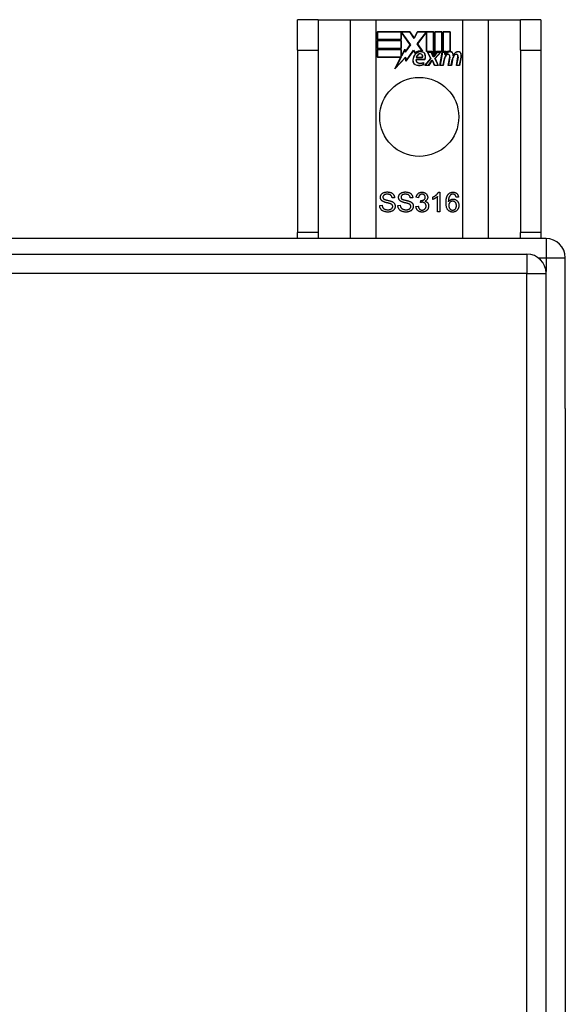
# Model space of a CAD drawing. Header units: inches. Extents: x 10 to 205, y 17 to 100.
# Tile 40 of 71: x 103.88 to 106.69, y 63.95 to 69.02. Entities that reach past the tile are written whole.
import ezdxf

# ---------------------------------------------------------------- set-up
doc = ezdxf.new("R2010")
doc.units = ezdxf.units.IN
doc.header["$MEASUREMENT"] = 0
doc.layers.add('Visible Edges(ANSI)', color=7, linetype='Continuous', lineweight=25)
doc.layers.add('Visible Tangent Edges(ANSI)', color=7, linetype='Continuous', lineweight=25)

msp = doc.modelspace()

# ---------------------------------------------------------------- linework, layer by layer
at = {"layer": 'Visible Edges(ANSI)'}
for p, q in [((105.4157, 69.0151), (105.3107, 69.0151)), ((105.3107, 68.8591), (105.3107, 69.0151)), ((105.4157, 69.0151), (105.4157, 68.8591)), ((105.4157, 69.0151), (105.5799, 69.0151)), ((105.5799, 69.0151), (105.7145, 69.0151)), ((105.7145, 69.0151), (106.1569, 69.0151)), ((106.1569, 69.0151), (106.2915, 69.0151)), ((106.2915, 69.0151), (106.4557, 69.0151)), ((106.4557, 68.8591), (106.4557, 69.0151)), ((106.5607, 69.0151), (106.4557, 69.0151)), ((106.5607, 69.0151), (106.5607, 68.8591)), ((105.7195, 68.913), (105.7195, 68.9531)), ((105.7195, 68.9531), (105.8868, 68.9531)), ((105.7203, 68.9524), (105.7203, 68.9138)), ((105.8864, 68.9524), (105.7203, 68.9524)), ((105.9088, 68.919), (105.8864, 68.9524)), ((105.8868, 68.9531), (105.9088, 68.9205)), ((105.9088, 68.9205), (105.9261, 68.9531)), ((105.9266, 68.9524), (105.9088, 68.919)), ((105.9261, 68.9531), (106.0098, 68.9531)), ((106.009, 68.9524), (105.9266, 68.9524)), ((106.009, 68.8337), (106.009, 68.9524)), ((106.0098, 68.9531), (106.0098, 68.83)), ((106.015, 68.8391), (106.015, 68.9531)), ((106.015, 68.9531), (106.0521, 68.9531)), ((106.0158, 68.9524), (106.0158, 68.8414)), ((106.0514, 68.9524), (106.0158, 68.9524)), ((106.0514, 68.8528), (106.0514, 68.9524)), ((106.0521, 68.9531), (106.0521, 68.8521)), ((106.0574, 68.8521), (106.0574, 68.9531)), ((106.0574, 68.9531), (106.0945, 68.9531)), ((106.0581, 68.9524), (106.0581, 68.8528)), ((106.0938, 68.9524), (106.0581, 68.9524)), ((106.0938, 68.8545), (106.0938, 68.9524)), ((106.0945, 68.9531), (106.0945, 68.8538)), ((105.8429, 68.913), (105.7195, 68.913)), ((105.7195, 68.8676), (105.7195, 68.9078)), ((105.7195, 68.9078), (105.8429, 68.9078)), ((105.7203, 68.9138), (105.8421, 68.9138)), ((105.7203, 68.907), (105.7203, 68.8684)), ((105.8421, 68.907), (105.7203, 68.907)), ((105.8421, 68.9138), (105.8421, 68.9483)), ((105.8421, 68.9483), (105.8466, 68.9483)), ((105.8421, 68.8684), (105.8421, 68.907)), ((105.8462, 68.9475), (105.8429, 68.9475)), ((105.8429, 68.9475), (105.8429, 68.913)), ((105.8429, 68.9078), (105.8429, 68.8676)), ((105.889, 68.8853), (105.8462, 68.9475)), ((105.8466, 68.9483), (105.8899, 68.8853)), ((105.9256, 68.8903), (105.9688, 68.9483)), ((105.9692, 68.9475), (105.9265, 68.8903)), ((105.9688, 68.9483), (105.973, 68.9483)), ((105.9723, 68.9475), (105.9692, 68.9475)), ((105.9723, 68.8521), (105.9723, 68.9475)), ((105.973, 68.9483), (105.973, 68.8528)), ((105.3107, 68.8591), (105.3107, 67.9211)), ((105.4157, 68.8591), (105.4157, 67.9211)), ((105.8429, 68.8676), (105.7195, 68.8676)), ((105.7195, 68.8219), (105.7195, 68.862)), ((105.7195, 68.862), (105.8429, 68.862)), ((105.7203, 68.8684), (105.8421, 68.8684)), ((105.8421, 68.8613), (105.7203, 68.8613)), ((105.7203, 68.8613), (105.7203, 68.8226)), ((105.8421, 68.8268), (105.8421, 68.8613)), ((105.8429, 68.862), (105.8429, 68.8275)), ((105.8437, 68.8275), (105.862, 68.8628)), ((105.8617, 68.8605), (105.8441, 68.8268)), ((105.864, 68.8483), (105.8617, 68.8605)), ((105.862, 68.8628), (105.8644, 68.8502)), ((105.8899, 68.8853), (105.864, 68.8483)), ((105.8644, 68.8502), (105.889, 68.8853)), ((105.9063, 68.8573), (105.867, 68.8023)), ((105.8675, 68.8042), (105.9063, 68.8587)), ((105.9063, 68.8587), (105.9151, 68.8441)), ((105.9149, 68.8429), (105.9063, 68.8573)), ((105.9507, 68.8541), (105.9256, 68.8903)), ((105.9265, 68.8903), (105.9524, 68.853)), ((106.0004, 68.8521), (105.9723, 68.8521)), ((105.973, 68.8528), (106.0009, 68.8528)), ((106.0098, 68.83), (106.0004, 68.8521)), ((106.0009, 68.8528), (106.009, 68.8337)), ((106.0244, 68.8521), (106.015, 68.8391)), ((106.0158, 68.8414), (106.024, 68.8528)), ((106.024, 68.8528), (106.0514, 68.8528)), ((106.0521, 68.8521), (106.0244, 68.8521)), ((106.0728, 68.8521), (106.0574, 68.8521)), ((106.0581, 68.8528), (106.0736, 68.8528)), ((106.0721, 68.8444), (106.0728, 68.8521)), ((106.0736, 68.8528), (106.073, 68.8463)), ((106.4557, 68.8591), (106.4557, 67.9211)), ((106.5607, 68.8591), (106.5607, 67.9211)), ((105.8407, 68.8219), (105.7195, 68.8219)), ((105.7203, 68.8226), (105.842, 68.8226)), ((105.8097, 68.7623), (105.8407, 68.8219)), ((105.8645, 68.82), (105.8097, 68.7623)), ((105.842, 68.8226), (105.8128, 68.7666)), ((105.8128, 68.7666), (105.865, 68.8216)), ((105.8441, 68.8268), (105.8421, 68.8268)), ((105.8429, 68.8275), (105.8437, 68.8275)), ((105.867, 68.8023), (105.8645, 68.82)), ((105.865, 68.8216), (105.8675, 68.8042)), ((105.9188, 68.8106), (105.9646, 68.8106)), ((105.9651, 68.8099), (105.9194, 68.8099)), ((105.9517, 68.8204), (105.9204, 68.8204)), ((105.9213, 68.8211), (105.9513, 68.8211)), ((105.9636, 68.7803), (105.9944, 68.8151)), ((105.9953, 68.815), (105.9653, 68.781)), ((105.9944, 68.8151), (105.9771, 68.8485)), ((105.9771, 68.8485), (105.9974, 68.8485)), ((105.9784, 68.8478), (105.9953, 68.815)), ((105.9969, 68.8478), (105.9784, 68.8478)), ((105.9835, 68.781), (106.0004, 68.8054)), ((106.0008, 68.8046), (105.9839, 68.7803)), ((106.0066, 68.8248), (105.9969, 68.8478)), ((105.9974, 68.8485), (106.0071, 68.8255)), ((106.0004, 68.8054), (106.0043, 68.8054)), ((106.0038, 68.8046), (106.0008, 68.8046)), ((106.0131, 68.7803), (106.0038, 68.8046)), ((106.0043, 68.8054), (106.0136, 68.781)), ((106.0101, 68.8248), (106.0066, 68.8248)), ((106.0071, 68.8255), (106.0098, 68.8255)), ((106.0098, 68.8255), (106.0264, 68.8485)), ((106.0268, 68.8478), (106.0101, 68.8248)), ((106.0156, 68.8155), (106.0452, 68.8478)), ((106.0322, 68.781), (106.0156, 68.8155)), ((106.0469, 68.8485), (106.0165, 68.8154)), ((106.0165, 68.8154), (106.0334, 68.7803)), ((106.0264, 68.8485), (106.0469, 68.8485)), ((106.0452, 68.8478), (106.0268, 68.8478)), ((106.042, 68.7803), (106.054, 68.8485)), ((106.0547, 68.8478), (106.0429, 68.781)), ((106.054, 68.8485), (106.0683, 68.8485)), ((106.0674, 68.8478), (106.0547, 68.8478)), ((106.0579, 68.781), (106.0627, 68.8085)), ((106.0635, 68.8084), (106.0585, 68.7803)), ((106.0664, 68.8358), (106.0674, 68.8478)), ((106.0712, 68.8358), (106.0664, 68.8358)), ((106.0683, 68.8485), (106.0672, 68.8365)), ((106.0672, 68.8365), (106.0708, 68.8365)), ((106.0844, 68.7803), (106.092, 68.8234)), ((106.0927, 68.8232), (106.0853, 68.781)), ((106.1002, 68.781), (106.1051, 68.8085)), ((106.1058, 68.8084), (106.1009, 68.7803)), ((106.1264, 68.7803), (106.134, 68.8234)), ((106.1347, 68.8233), (106.1273, 68.781)), ((106.1422, 68.781), (106.1505, 68.8232)), ((106.1512, 68.8231), (106.1429, 68.7803)), ((105.9561, 68.7842), (105.9561, 68.7938)), ((105.9569, 68.7949), (105.9569, 68.7836)), ((105.9839, 68.7803), (105.9636, 68.7803)), ((105.9653, 68.781), (105.9835, 68.781)), ((106.0334, 68.7803), (106.0131, 68.7803)), ((106.0136, 68.781), (106.0322, 68.781)), ((106.0585, 68.7803), (106.042, 68.7803)), ((106.0429, 68.781), (106.0579, 68.781)), ((106.1009, 68.7803), (106.0844, 68.7803)), ((106.0853, 68.781), (106.1002, 68.781)), ((106.1429, 68.7803), (106.1264, 68.7803)), ((106.1273, 68.781), (106.1422, 68.781)), ((105.8089, 68.0995), (105.7963, 68.0985)), ((105.9021, 68.0995), (105.8895, 68.0985)), ((105.9318, 68.0998), (105.9195, 68.1021)), ((106.0053, 68.091), (106.0053, 68.1029)), ((106.0298, 68.0276), (106.0298, 68.1058)), ((106.0341, 68.128), (106.0421, 68.128)), ((106.0421, 68.128), (106.0421, 68.0276)), ((106.1374, 68.103), (106.1252, 68.1021)), ((105.7322, 68.0598), (105.7447, 68.0608)), ((105.8255, 68.0598), (105.838, 68.0608)), ((105.9183, 68.0541), (105.9306, 68.0557)), ((105.9425, 68.075), (105.9438, 68.0857)), ((106.0421, 68.0276), (106.0298, 68.0276)), ((106.5867, 67.8901), (70.7847, 67.8901)), ((105.3107, 67.8901), (105.3107, 67.9211)), ((105.4157, 67.9211), (105.4157, 67.8901)), ((106.4557, 67.8901), (106.4557, 67.9211)), ((106.5607, 67.9211), (106.5607, 67.8901)), ((70.8832, 67.8098), (106.4882, 67.8098)), ((106.6857, 67.0161), (106.6857, 67.7911)), ((106.5872, 49.9908), (106.5872, 67.7108)), ((106.6857, 67.0161), (106.6857, 50.7641))]:
    msp.add_line(p, q, dxfattribs=at)
at = {"layer": 'Visible Edges(ANSI)', "flags": 128}
for points in [[(105.736, 68.1018), (105.736, 68.1036), (105.7362, 68.1055), (105.7366, 68.1073), (105.7371, 68.1091), (105.7377, 68.1109), (105.7384, 68.1126), (105.7393, 68.1143), (105.7403, 68.1159), (105.7414, 68.1175), (105.7427, 68.119), (105.7441, 68.1204), (105.7456, 68.1217), (105.7472, 68.1229), (105.749, 68.124), (105.7509, 68.125), (105.7529, 68.1259), (105.755, 68.1267), (105.7571, 68.1274), (105.7593, 68.128), (105.7616, 68.1285), (105.7639, 68.1289), (105.7663, 68.1291), (105.7688, 68.1293), (105.7713, 68.1293)], [(105.7502, 68.08), (105.749, 68.0807), (105.7479, 68.0813), (105.7468, 68.082), (105.7458, 68.0827), (105.7448, 68.0835), (105.7439, 68.0842), (105.743, 68.085), (105.7422, 68.0858), (105.7415, 68.0867), (105.7408, 68.0875), (105.7401, 68.0884), (105.7395, 68.0893), (105.7389, 68.0903), (105.7384, 68.0912), (105.738, 68.0922), (105.7375, 68.0932), (105.7372, 68.0942), (105.7369, 68.0952), (105.7366, 68.0963), (105.7364, 68.0973), (105.7362, 68.0984), (105.7361, 68.0995), (105.736, 68.1006), (105.736, 68.1018)], [(105.7718, 68.1177), (105.7698, 68.1177), (105.768, 68.1176), (105.7662, 68.1174), (105.7645, 68.1172), (105.7629, 68.1169), (105.7614, 68.1166), (105.76, 68.1162), (105.7586, 68.1157), (105.7574, 68.1152), (105.7563, 68.1146), (105.7552, 68.114), (105.7542, 68.1133), (105.7534, 68.1125), (105.7525, 68.1117), (105.7518, 68.1109), (105.7512, 68.1101), (105.7506, 68.1093), (105.7501, 68.1084), (105.7497, 68.1075), (105.7493, 68.1066), (105.7491, 68.1056), (105.7489, 68.1047), (105.7487, 68.1037), (105.7487, 68.1027)], [(105.7487, 68.1027), (105.7487, 68.1022), (105.7487, 68.1018), (105.7488, 68.1013), (105.7488, 68.1009), (105.7489, 68.1005), (105.749, 68.1001), (105.749, 68.0997), (105.7491, 68.0993), (105.7493, 68.0989), (105.7494, 68.0985), (105.7495, 68.0981), (105.7497, 68.0977), (105.7498, 68.0974), (105.75, 68.097), (105.7502, 68.0966), (105.7504, 68.0963), (105.7507, 68.096), (105.7509, 68.0956), (105.7511, 68.0953), (105.7514, 68.095), (105.7517, 68.0947), (105.752, 68.0943), (105.7523, 68.094), (105.7526, 68.0937)], [(105.7526, 68.0937), (105.7533, 68.0932), (105.7542, 68.0926), (105.7553, 68.092), (105.7566, 68.0914), (105.758, 68.0909), (105.7596, 68.0903), (105.7613, 68.0897), (105.7632, 68.0891), (105.7653, 68.0885), (105.7676, 68.0879), (105.7701, 68.0873), (105.7727, 68.0867), (105.7753, 68.0861), (105.7778, 68.0855), (105.7801, 68.0849), (105.7823, 68.0843), (105.7844, 68.0838), (105.7863, 68.0832), (105.7881, 68.0827), (105.7898, 68.0822), (105.7912, 68.0817), (105.7926, 68.0812), (105.7938, 68.0807), (105.7949, 68.0803)], [(105.7713, 68.1293), (105.774, 68.1293), (105.7767, 68.1291), (105.7792, 68.1288), (105.7817, 68.1284), (105.7842, 68.1279), (105.7865, 68.1273), (105.7887, 68.1266), (105.7909, 68.1258), (105.793, 68.1248), (105.7949, 68.1238), (105.7967, 68.1226), (105.7984, 68.1213), (105.8, 68.12), (105.8015, 68.1185), (105.8028, 68.1169), (105.804, 68.1152), (105.8051, 68.1134), (105.806, 68.1116), (105.8069, 68.1097), (105.8075, 68.1078), (105.8081, 68.1058), (105.8085, 68.1037), (105.8088, 68.1016), (105.8089, 68.0995)], [(105.7963, 68.0985), (105.7961, 68.1), (105.7958, 68.1015), (105.7955, 68.1029), (105.7951, 68.1043), (105.7946, 68.1056), (105.794, 68.1068), (105.7934, 68.108), (105.7927, 68.1091), (105.792, 68.1101), (105.7912, 68.1111), (105.7903, 68.112), (105.7893, 68.1128), (105.7883, 68.1136), (105.7872, 68.1143), (105.786, 68.115), (105.7847, 68.1155), (105.7834, 68.116), (105.782, 68.1165), (105.7805, 68.1168), (105.7789, 68.1171), (105.7772, 68.1174), (105.7755, 68.1175), (105.7737, 68.1176), (105.7718, 68.1177)], [(105.8292, 68.1018), (105.8293, 68.1036), (105.8295, 68.1055), (105.8298, 68.1073), (105.8303, 68.1091), (105.8309, 68.1109), (105.8316, 68.1126), (105.8325, 68.1143), (105.8335, 68.1159), (105.8346, 68.1175), (105.8359, 68.119), (105.8373, 68.1204), (105.8388, 68.1217), (105.8404, 68.1229), (105.8422, 68.124), (105.8441, 68.125), (105.8461, 68.1259), (105.8482, 68.1267), (105.8503, 68.1274), (105.8525, 68.128), (105.8548, 68.1285), (105.8571, 68.1289), (105.8595, 68.1291), (105.862, 68.1293), (105.8645, 68.1293)], [(105.8434, 68.08), (105.8422, 68.0807), (105.8411, 68.0813), (105.84, 68.082), (105.839, 68.0827), (105.838, 68.0835), (105.8371, 68.0842), (105.8363, 68.085), (105.8354, 68.0858), (105.8347, 68.0867), (105.834, 68.0875), (105.8333, 68.0884), (105.8327, 68.0893), (105.8321, 68.0903), (105.8316, 68.0912), (105.8312, 68.0922), (105.8308, 68.0932), (105.8304, 68.0942), (105.8301, 68.0952), (105.8298, 68.0963), (105.8296, 68.0973), (105.8294, 68.0984), (105.8293, 68.0995), (105.8292, 68.1006), (105.8292, 68.1018)], [(105.865, 68.1177), (105.8631, 68.1177), (105.8612, 68.1176), (105.8594, 68.1174), (105.8577, 68.1172), (105.8561, 68.1169), (105.8546, 68.1166), (105.8532, 68.1162), (105.8519, 68.1157), (105.8506, 68.1152), (105.8495, 68.1146), (105.8484, 68.114), (105.8474, 68.1133), (105.8466, 68.1125), (105.8458, 68.1117), (105.845, 68.1109), (105.8444, 68.1101), (105.8438, 68.1093), (105.8433, 68.1084), (105.8429, 68.1075), (105.8425, 68.1066), (105.8423, 68.1056), (105.8421, 68.1047), (105.842, 68.1037), (105.8419, 68.1027)], [(105.8419, 68.1027), (105.8419, 68.1022), (105.842, 68.1018), (105.842, 68.1013), (105.842, 68.1009), (105.8421, 68.1005), (105.8422, 68.1001), (105.8423, 68.0997), (105.8424, 68.0993), (105.8425, 68.0989), (105.8426, 68.0985), (105.8427, 68.0981), (105.8429, 68.0977), (105.8431, 68.0974), (105.8432, 68.097), (105.8434, 68.0966), (105.8437, 68.0963), (105.8439, 68.096), (105.8441, 68.0956), (105.8444, 68.0953), (105.8446, 68.095), (105.8449, 68.0947), (105.8452, 68.0943), (105.8455, 68.094), (105.8458, 68.0937)], [(105.8458, 68.0937), (105.8465, 68.0932), (105.8474, 68.0926), (105.8485, 68.092), (105.8498, 68.0914), (105.8512, 68.0909), (105.8528, 68.0903), (105.8545, 68.0897), (105.8565, 68.0891), (105.8586, 68.0885), (105.8608, 68.0879), (105.8633, 68.0873), (105.8659, 68.0867), (105.8685, 68.0861), (105.871, 68.0855), (105.8734, 68.0849), (105.8756, 68.0843), (105.8776, 68.0838), (105.8795, 68.0832), (105.8813, 68.0827), (105.883, 68.0822), (105.8845, 68.0817), (105.8858, 68.0812), (105.887, 68.0807), (105.8881, 68.0803)], [(105.8645, 68.1293), (105.8672, 68.1293), (105.8699, 68.1291), (105.8725, 68.1288), (105.875, 68.1284), (105.8774, 68.1279), (105.8797, 68.1273), (105.8819, 68.1266), (105.8841, 68.1258), (105.8862, 68.1248), (105.8881, 68.1238), (105.8899, 68.1226), (105.8916, 68.1213), (105.8932, 68.12), (105.8947, 68.1185), (105.896, 68.1169), (105.8972, 68.1152), (105.8983, 68.1134), (105.8993, 68.1116), (105.9001, 68.1097), (105.9008, 68.1078), (105.9013, 68.1058), (105.9017, 68.1037), (105.902, 68.1016), (105.9021, 68.0995)], [(105.8895, 68.0985), (105.8893, 68.1), (105.889, 68.1015), (105.8887, 68.1029), (105.8883, 68.1043), (105.8878, 68.1056), (105.8873, 68.1068), (105.8866, 68.108), (105.886, 68.1091), (105.8852, 68.1101), (105.8844, 68.1111), (105.8835, 68.112), (105.8825, 68.1128), (105.8815, 68.1136), (105.8804, 68.1143), (105.8792, 68.115), (105.878, 68.1155), (105.8766, 68.116), (105.8752, 68.1165), (105.8737, 68.1168), (105.8721, 68.1171), (105.8705, 68.1174), (105.8687, 68.1175), (105.8669, 68.1176), (105.865, 68.1177)], [(105.9195, 68.1021), (105.9199, 68.1041), (105.9204, 68.106), (105.921, 68.1079), (105.9217, 68.1097), (105.9224, 68.1114), (105.9232, 68.113), (105.9241, 68.1146), (105.9251, 68.116), (105.9261, 68.1174), (105.9273, 68.1188), (105.9285, 68.12), (105.9298, 68.1212), (105.9311, 68.1223), (105.9325, 68.1233), (105.934, 68.1242), (105.9355, 68.125), (105.9371, 68.1257), (105.9387, 68.1263), (105.9404, 68.1268), (105.9421, 68.1272), (105.9439, 68.1275), (105.9458, 68.1278), (105.9477, 68.1279), (105.9496, 68.128)], [(105.9499, 68.1179), (105.9487, 68.1179), (105.9475, 68.1178), (105.9464, 68.1176), (105.9453, 68.1174), (105.9443, 68.1171), (105.9433, 68.1168), (105.9423, 68.1164), (105.9414, 68.1159), (105.9405, 68.1154), (105.9396, 68.1148), (105.9387, 68.1141), (105.9379, 68.1134), (105.9372, 68.1126), (105.9364, 68.1118), (105.9358, 68.1109), (105.9351, 68.1099), (105.9345, 68.1089), (105.934, 68.1078), (105.9335, 68.1066), (105.9331, 68.1054), (105.9327, 68.1041), (105.9323, 68.1027), (105.932, 68.1013), (105.9318, 68.0998)], [(105.9458, 68.0856), (105.9471, 68.0856), (105.9484, 68.0857), (105.9496, 68.0859), (105.9509, 68.0861), (105.9521, 68.0863), (105.9533, 68.0866), (105.9544, 68.087), (105.9556, 68.0874), (105.9567, 68.0879), (105.9578, 68.0885), (105.9589, 68.0891), (105.9599, 68.0897), (105.961, 68.0904), (105.9619, 68.0912), (105.9627, 68.092), (105.9634, 68.0929), (105.9641, 68.0939), (105.9647, 68.0949), (105.9651, 68.096), (105.9655, 68.0971), (105.9658, 68.0983), (105.9661, 68.0996), (105.9662, 68.1009), (105.9662, 68.1023)], [(105.9496, 68.128), (105.9516, 68.1279), (105.9536, 68.1278), (105.9556, 68.1275), (105.9575, 68.1271), (105.9593, 68.1266), (105.9611, 68.126), (105.9629, 68.1253), (105.9647, 68.1245), (105.9663, 68.1235), (105.9679, 68.1226), (105.9694, 68.1215), (105.9708, 68.1203), (105.972, 68.1191), (105.9732, 68.1178), (105.9743, 68.1164), (105.9752, 68.1149), (105.9761, 68.1134), (105.9768, 68.1118), (105.9775, 68.1103), (105.978, 68.1087), (105.9784, 68.107), (105.9787, 68.1054), (105.9788, 68.1037), (105.9789, 68.1021)], [(105.9662, 68.1023), (105.9662, 68.1034), (105.9661, 68.1045), (105.966, 68.1055), (105.9657, 68.1065), (105.9654, 68.1075), (105.9651, 68.1085), (105.9647, 68.1094), (105.9642, 68.1103), (105.9637, 68.1111), (105.9631, 68.112), (105.9624, 68.1127), (105.9617, 68.1135), (105.9609, 68.1142), (105.9601, 68.1148), (105.9592, 68.1154), (105.9583, 68.1159), (105.9574, 68.1164), (105.9564, 68.1168), (105.9554, 68.1171), (105.9544, 68.1174), (105.9533, 68.1176), (105.9522, 68.1178), (105.951, 68.1179), (105.9499, 68.1179)], [(105.9789, 68.1021), (105.9789, 68.101), (105.9788, 68.0999), (105.9787, 68.0989), (105.9785, 68.0979), (105.9783, 68.0969), (105.978, 68.0959), (105.9777, 68.0949), (105.9773, 68.0939), (105.9769, 68.093), (105.9765, 68.0921), (105.976, 68.0911), (105.9754, 68.0902), (105.9748, 68.0894), (105.9742, 68.0885), (105.9735, 68.0877), (105.9727, 68.0869), (105.9719, 68.0862), (105.9711, 68.0855), (105.9702, 68.0848), (105.9693, 68.0841), (105.9683, 68.0835), (105.9673, 68.0829), (105.9662, 68.0823), (105.9651, 68.0818)], [(106.0053, 68.1029), (106.007, 68.1037), (106.0086, 68.1046), (106.0102, 68.1054), (106.0118, 68.1063), (106.0134, 68.1073), (106.0149, 68.1082), (106.0164, 68.1092), (106.0178, 68.1102), (106.0192, 68.1113), (106.0206, 68.1124), (106.0219, 68.1135), (106.0233, 68.1146), (106.0245, 68.1157), (106.0257, 68.1169), (106.0268, 68.118), (106.0279, 68.1191), (106.0289, 68.1203), (106.0298, 68.1214), (106.0307, 68.1225), (106.0315, 68.1236), (106.0323, 68.1247), (106.033, 68.1258), (106.0336, 68.1269), (106.0341, 68.128)], [(106.0298, 68.1058), (106.029, 68.1051), (106.0283, 68.1044), (106.0274, 68.1037), (106.0265, 68.103), (106.0256, 68.1023), (106.0247, 68.1016), (106.0237, 68.1009), (106.0227, 68.1002), (106.0216, 68.0995), (106.0205, 68.0988), (106.0194, 68.0981), (106.0182, 68.0974), (106.017, 68.0967), (106.0158, 68.096), (106.0147, 68.0954), (106.0135, 68.0948), (106.0124, 68.0942), (106.0114, 68.0937), (106.0103, 68.0931), (106.0092, 68.0927), (106.0082, 68.0922), (106.0072, 68.0918), (106.0062, 68.0914), (106.0053, 68.091)], [(106.073, 68.0744), (106.073, 68.0768), (106.0731, 68.0791), (106.0732, 68.0814), (106.0733, 68.0836), (106.0735, 68.0858), (106.0737, 68.0879), (106.0739, 68.0899), (106.0742, 68.0919), (106.0745, 68.0939), (106.0749, 68.0958), (106.0753, 68.0976), (106.0757, 68.0994), (106.0762, 68.1011), (106.0767, 68.1028), (106.0772, 68.1044), (106.0778, 68.106), (106.0784, 68.1075), (106.0791, 68.109), (106.0798, 68.1104), (106.0805, 68.1117), (106.0812, 68.113), (106.0821, 68.1142), (106.0829, 68.1154), (106.0838, 68.1165)], [(106.0838, 68.1165), (106.0846, 68.1175), (106.0854, 68.1184), (106.0862, 68.1192), (106.087, 68.12), (106.0879, 68.1208), (106.0888, 68.1215), (106.0898, 68.1222), (106.0907, 68.1229), (106.0917, 68.1235), (106.0927, 68.1241), (106.0937, 68.1246), (106.0947, 68.1251), (106.0958, 68.1256), (106.0968, 68.126), (106.098, 68.1264), (106.0991, 68.1267), (106.1002, 68.127), (106.1014, 68.1273), (106.1026, 68.1275), (106.1038, 68.1277), (106.1051, 68.1278), (106.1063, 68.1279), (106.1076, 68.128), (106.1089, 68.128)], [(106.0979, 68.1146), (106.0969, 68.1139), (106.096, 68.1131), (106.0951, 68.1123), (106.0943, 68.1114), (106.0935, 68.1105), (106.0927, 68.1095), (106.0919, 68.1084), (106.0912, 68.1073), (106.0906, 68.1061), (106.0899, 68.1049), (106.0893, 68.1036), (106.0887, 68.1023), (106.0882, 68.1009), (106.0877, 68.0994), (106.0872, 68.0978), (106.0868, 68.0961), (106.0865, 68.0943), (106.0862, 68.0924), (106.0859, 68.0904), (106.0857, 68.0884), (106.0855, 68.0862), (106.0854, 68.0839), (106.0853, 68.0816), (106.0852, 68.0791)], [(106.0852, 68.0791), (106.086, 68.0802), (106.0867, 68.0813), (106.0876, 68.0823), (106.0884, 68.0832), (106.0893, 68.0842), (106.0901, 68.085), (106.0911, 68.0858), (106.092, 68.0866), (106.093, 68.0873), (106.094, 68.088), (106.095, 68.0886), (106.0961, 68.0892), (106.0972, 68.0897), (106.0982, 68.0902), (106.0993, 68.0906), (106.1004, 68.091), (106.1015, 68.0913), (106.1027, 68.0916), (106.1038, 68.0919), (106.1049, 68.0921), (106.1061, 68.0922), (106.1072, 68.0924), (106.1084, 68.0924), (106.1095, 68.0925)], [(106.1082, 68.1179), (106.1077, 68.1179), (106.1072, 68.1179), (106.1067, 68.1179), (106.1062, 68.1178), (106.1058, 68.1178), (106.1053, 68.1177), (106.1049, 68.1176), (106.1044, 68.1175), (106.104, 68.1175), (106.1035, 68.1173), (106.1031, 68.1172), (106.1027, 68.1171), (106.1022, 68.1169), (106.1018, 68.1168), (106.1014, 68.1166), (106.101, 68.1165), (106.1006, 68.1163), (106.1002, 68.1161), (106.0998, 68.1159), (106.0994, 68.1156), (106.099, 68.1154), (106.0986, 68.1152), (106.0982, 68.1149), (106.0979, 68.1146)], [(106.1205, 68.1127), (106.1201, 68.1131), (106.1197, 68.1135), (106.1192, 68.1139), (106.1188, 68.1143), (106.1183, 68.1146), (106.1178, 68.115), (106.1174, 68.1153), (106.1169, 68.1156), (106.1164, 68.1159), (106.1159, 68.1161), (106.1154, 68.1164), (106.1149, 68.1166), (106.1144, 68.1168), (106.1139, 68.117), (106.1133, 68.1172), (106.1128, 68.1173), (106.1122, 68.1175), (106.1117, 68.1176), (106.1111, 68.1177), (106.1105, 68.1178), (106.11, 68.1178), (106.1094, 68.1179), (106.1088, 68.1179), (106.1082, 68.1179)], [(106.1089, 68.128), (106.1109, 68.1279), (106.1127, 68.1278), (106.1146, 68.1276), (106.1163, 68.1272), (106.118, 68.1268), (106.1197, 68.1263), (106.1213, 68.1257), (106.1228, 68.125), (106.1242, 68.1242), (106.1256, 68.1234), (106.127, 68.1224), (106.1283, 68.1213), (106.1295, 68.1202), (106.1306, 68.119), (106.1317, 68.1177), (106.1326, 68.1164), (106.1335, 68.1149), (106.1343, 68.1135), (106.135, 68.1119), (106.1357, 68.1103), (106.1362, 68.1086), (106.1367, 68.1068), (106.1371, 68.105), (106.1374, 68.103)], [(106.1095, 68.0925), (106.1116, 68.0924), (106.1135, 68.0922), (106.1154, 68.0919), (106.1173, 68.0915), (106.1191, 68.0909), (106.1209, 68.0902), (106.1226, 68.0894), (106.1243, 68.0884), (106.1259, 68.0874), (106.1275, 68.0862), (106.129, 68.0849), (106.1305, 68.0834), (106.1318, 68.0819), (106.1331, 68.0803), (106.1342, 68.0786), (106.1353, 68.0768), (106.1362, 68.075), (106.1369, 68.0731), (106.1376, 68.0711), (106.1381, 68.069), (106.1386, 68.0669), (106.1389, 68.0647), (106.139, 68.0624), (106.1391, 68.0601)], [(106.1252, 68.1021), (106.125, 68.1027), (106.1249, 68.1032), (106.1247, 68.1038), (106.1246, 68.1044), (106.1244, 68.1049), (106.1242, 68.1054), (106.1241, 68.106), (106.1239, 68.1065), (106.1237, 68.1069), (106.1235, 68.1074), (106.1233, 68.1079), (106.1232, 68.1083), (106.123, 68.1088), (106.1228, 68.1092), (106.1226, 68.1096), (106.1223, 68.11), (106.1221, 68.1104), (106.1219, 68.1107), (106.1217, 68.1111), (106.1215, 68.1114), (106.1212, 68.1118), (106.121, 68.1121), (106.1208, 68.1124), (106.1205, 68.1127)], [(105.7749, 68.0259), (105.7716, 68.026), (105.7684, 68.0262), (105.7653, 68.0265), (105.7624, 68.0269), (105.7596, 68.0275), (105.757, 68.0281), (105.7545, 68.0289), (105.7521, 68.0299), (105.7499, 68.0309), (105.7478, 68.0321), (105.7458, 68.0334), (105.744, 68.0348), (105.7422, 68.0364), (105.7406, 68.0381), (105.7391, 68.0398), (105.7378, 68.0418), (105.7365, 68.0438), (105.7355, 68.0459), (105.7345, 68.048), (105.7338, 68.0502), (105.7332, 68.0525), (105.7327, 68.0549), (105.7324, 68.0573), (105.7322, 68.0598)], [(105.7447, 68.0608), (105.745, 68.059), (105.7453, 68.0572), (105.7458, 68.0555), (105.7462, 68.054), (105.7468, 68.0525), (105.7474, 68.051), (105.7481, 68.0497), (105.7489, 68.0485), (105.7498, 68.0473), (105.7507, 68.0462), (105.7518, 68.0451), (105.753, 68.0441), (105.7543, 68.0432), (105.7558, 68.0423), (105.7573, 68.0415), (105.759, 68.0407), (105.7607, 68.04), (105.7625, 68.0394), (105.7643, 68.0389), (105.7662, 68.0385), (105.7682, 68.0381), (105.7702, 68.0379), (105.7722, 68.0378), (105.7743, 68.0377)], [(105.7874, 68.0688), (105.7867, 68.0691), (105.7858, 68.0694), (105.7848, 68.0697), (105.7836, 68.0701), (105.7824, 68.0705), (105.7809, 68.0709), (105.7794, 68.0713), (105.7777, 68.0717), (105.7759, 68.0722), (105.7739, 68.0727), (105.7718, 68.0732), (105.7696, 68.0737), (105.7673, 68.0743), (105.7652, 68.0748), (105.7632, 68.0754), (105.7612, 68.0759), (105.7595, 68.0764), (105.7578, 68.077), (105.7562, 68.0775), (105.7548, 68.078), (105.7535, 68.0785), (105.7522, 68.079), (105.7511, 68.0795), (105.7502, 68.08)], [(105.7743, 68.0377), (105.7762, 68.0378), (105.778, 68.0379), (105.7797, 68.038), (105.7814, 68.0383), (105.7831, 68.0386), (105.7847, 68.039), (105.7862, 68.0395), (105.7877, 68.04), (105.7891, 68.0406), (105.7904, 68.0412), (105.7916, 68.0419), (105.7928, 68.0426), (105.7938, 68.0434), (105.7947, 68.0443), (105.7956, 68.0452), (105.7963, 68.0462), (105.797, 68.0471), (105.7976, 68.0482), (105.7981, 68.0492), (105.7985, 68.0503), (105.7988, 68.0513), (105.799, 68.0524), (105.7991, 68.0536), (105.7992, 68.0547)], [(105.8119, 68.0559), (105.8118, 68.0539), (105.8116, 68.0519), (105.8113, 68.05), (105.8107, 68.0481), (105.8101, 68.0462), (105.8093, 68.0444), (105.8084, 68.0426), (105.8073, 68.0408), (105.8061, 68.0391), (105.8048, 68.0375), (105.8033, 68.036), (105.8017, 68.0345), (105.8, 68.0332), (105.7982, 68.032), (105.7963, 68.0309), (105.7942, 68.0298), (105.792, 68.0289), (105.7898, 68.0281), (105.7874, 68.0274), (105.7851, 68.0269), (105.7826, 68.0265), (105.7801, 68.0262), (105.7776, 68.026), (105.7749, 68.0259)], [(105.7992, 68.0547), (105.7991, 68.0555), (105.7991, 68.0563), (105.799, 68.057), (105.7989, 68.0577), (105.7987, 68.0585), (105.7985, 68.0591), (105.7982, 68.0598), (105.798, 68.0605), (105.7976, 68.0611), (105.7973, 68.0618), (105.7969, 68.0624), (105.7965, 68.063), (105.796, 68.0635), (105.7955, 68.0641), (105.7949, 68.0646), (105.7943, 68.0652), (105.7936, 68.0657), (105.7928, 68.0662), (105.7921, 68.0667), (105.7912, 68.0671), (105.7904, 68.0676), (105.7894, 68.068), (105.7885, 68.0684), (105.7874, 68.0688)], [(105.7949, 68.0803), (105.7963, 68.0796), (105.7977, 68.0789), (105.799, 68.0781), (105.8002, 68.0773), (105.8013, 68.0765), (105.8025, 68.0757), (105.8035, 68.0748), (105.8045, 68.0739), (105.8054, 68.073), (105.8062, 68.072), (105.807, 68.0711), (105.8077, 68.07), (105.8084, 68.069), (105.809, 68.0679), (105.8096, 68.0668), (105.81, 68.0657), (105.8105, 68.0646), (105.8109, 68.0634), (105.8112, 68.0622), (105.8114, 68.061), (105.8116, 68.0598), (105.8118, 68.0585), (105.8119, 68.0572), (105.8119, 68.0559)], [(105.8681, 68.0259), (105.8648, 68.026), (105.8616, 68.0262), (105.8585, 68.0265), (105.8556, 68.0269), (105.8528, 68.0275), (105.8502, 68.0281), (105.8477, 68.0289), (105.8454, 68.0299), (105.8431, 68.0309), (105.841, 68.0321), (105.839, 68.0334), (105.8372, 68.0348), (105.8355, 68.0364), (105.8338, 68.0381), (105.8324, 68.0398), (105.831, 68.0418), (105.8298, 68.0438), (105.8287, 68.0459), (105.8278, 68.048), (105.827, 68.0502), (105.8264, 68.0525), (105.8259, 68.0549), (105.8256, 68.0573), (105.8255, 68.0598)], [(105.838, 68.0608), (105.8382, 68.059), (105.8386, 68.0572), (105.839, 68.0555), (105.8395, 68.054), (105.84, 68.0525), (105.8406, 68.051), (105.8413, 68.0497), (105.8421, 68.0485), (105.843, 68.0473), (105.844, 68.0462), (105.845, 68.0451), (105.8462, 68.0441), (105.8476, 68.0432), (105.849, 68.0423), (105.8505, 68.0415), (105.8522, 68.0407), (105.8539, 68.04), (105.8557, 68.0394), (105.8575, 68.0389), (105.8594, 68.0385), (105.8614, 68.0381), (105.8634, 68.0379), (105.8654, 68.0378), (105.8675, 68.0377)], [(105.8806, 68.0688), (105.8799, 68.0691), (105.879, 68.0694), (105.878, 68.0697), (105.8769, 68.0701), (105.8756, 68.0705), (105.8742, 68.0709), (105.8726, 68.0713), (105.8709, 68.0717), (105.8691, 68.0722), (105.8671, 68.0727), (105.865, 68.0732), (105.8628, 68.0737), (105.8605, 68.0743), (105.8584, 68.0748), (105.8564, 68.0754), (105.8545, 68.0759), (105.8527, 68.0764), (105.851, 68.077), (105.8494, 68.0775), (105.848, 68.078), (105.8467, 68.0785), (105.8455, 68.079), (105.8444, 68.0795), (105.8434, 68.08)], [(105.8675, 68.0377), (105.8694, 68.0378), (105.8712, 68.0379), (105.873, 68.038), (105.8747, 68.0383), (105.8763, 68.0386), (105.8779, 68.039), (105.8794, 68.0395), (105.8809, 68.04), (105.8823, 68.0406), (105.8836, 68.0412), (105.8849, 68.0419), (105.886, 68.0426), (105.887, 68.0434), (105.888, 68.0443), (105.8888, 68.0452), (105.8896, 68.0462), (105.8902, 68.0471), (105.8908, 68.0482), (105.8913, 68.0492), (105.8917, 68.0503), (105.892, 68.0513), (105.8922, 68.0524), (105.8923, 68.0536), (105.8924, 68.0547)], [(105.9051, 68.0559), (105.905, 68.0539), (105.9048, 68.0519), (105.9045, 68.05), (105.904, 68.0481), (105.9033, 68.0462), (105.9025, 68.0444), (105.9016, 68.0426), (105.9005, 68.0408), (105.8993, 68.0391), (105.898, 68.0375), (105.8965, 68.036), (105.895, 68.0345), (105.8933, 68.0332), (105.8914, 68.032), (105.8895, 68.0309), (105.8874, 68.0298), (105.8852, 68.0289), (105.883, 68.0281), (105.8807, 68.0274), (105.8783, 68.0269), (105.8759, 68.0265), (105.8733, 68.0262), (105.8708, 68.026), (105.8681, 68.0259)], [(105.8924, 68.0547), (105.8924, 68.0555), (105.8923, 68.0563), (105.8922, 68.057), (105.8921, 68.0577), (105.8919, 68.0585), (105.8917, 68.0591), (105.8915, 68.0598), (105.8912, 68.0605), (105.8909, 68.0611), (105.8905, 68.0618), (105.8901, 68.0624), (105.8897, 68.063), (105.8892, 68.0635), (105.8887, 68.0641), (105.8881, 68.0646), (105.8875, 68.0652), (105.8868, 68.0657), (105.8861, 68.0662), (105.8853, 68.0667), (105.8845, 68.0671), (105.8836, 68.0676), (105.8827, 68.068), (105.8817, 68.0684), (105.8806, 68.0688)], [(105.8881, 68.0803), (105.8895, 68.0796), (105.8909, 68.0789), (105.8922, 68.0781), (105.8934, 68.0773), (105.8946, 68.0765), (105.8957, 68.0757), (105.8967, 68.0748), (105.8977, 68.0739), (105.8986, 68.073), (105.8994, 68.072), (105.9002, 68.0711), (105.901, 68.07), (105.9016, 68.069), (105.9022, 68.0679), (105.9028, 68.0668), (105.9033, 68.0657), (105.9037, 68.0646), (105.9041, 68.0634), (105.9044, 68.0622), (105.9046, 68.061), (105.9049, 68.0598), (105.905, 68.0585), (105.9051, 68.0572), (105.9051, 68.0559)], [(105.9501, 68.0259), (105.9479, 68.026), (105.9458, 68.0261), (105.9438, 68.0264), (105.9418, 68.0268), (105.9399, 68.0273), (105.938, 68.0279), (105.9362, 68.0286), (105.9345, 68.0294), (105.9328, 68.0303), (105.9312, 68.0314), (105.9297, 68.0325), (105.9282, 68.0338), (105.9268, 68.0351), (105.9255, 68.0365), (105.9243, 68.038), (105.9232, 68.0395), (105.9223, 68.0411), (105.9214, 68.0428), (105.9206, 68.0445), (105.9199, 68.0463), (105.9194, 68.0482), (105.9189, 68.0501), (105.9186, 68.0521), (105.9183, 68.0541)], [(105.9306, 68.0557), (105.9309, 68.054), (105.9314, 68.0524), (105.9318, 68.0509), (105.9323, 68.0494), (105.9329, 68.048), (105.9334, 68.0467), (105.9341, 68.0455), (105.9347, 68.0444), (105.9354, 68.0433), (105.9362, 68.0424), (105.9369, 68.0415), (105.9378, 68.0407), (105.9386, 68.0399), (105.9395, 68.0393), (105.9404, 68.0386), (105.9414, 68.0381), (105.9424, 68.0376), (105.9434, 68.0372), (105.9444, 68.0369), (105.9455, 68.0366), (105.9466, 68.0363), (105.9478, 68.0362), (105.949, 68.0361), (105.9502, 68.0361)], [(105.9511, 68.0764), (105.9509, 68.0764), (105.9506, 68.0764), (105.9503, 68.0764), (105.95, 68.0763), (105.9496, 68.0763), (105.9493, 68.0763), (105.949, 68.0763), (105.9487, 68.0762), (105.9483, 68.0762), (105.948, 68.0761), (105.9476, 68.0761), (105.9473, 68.076), (105.9469, 68.076), (105.9465, 68.0759), (105.9462, 68.0758), (105.9458, 68.0758), (105.9454, 68.0757), (105.945, 68.0756), (105.9446, 68.0755), (105.9442, 68.0754), (105.9438, 68.0753), (105.9434, 68.0752), (105.943, 68.0751), (105.9425, 68.075)], [(105.9438, 68.0857), (105.9439, 68.0857), (105.944, 68.0857), (105.9441, 68.0857), (105.9442, 68.0857), (105.9443, 68.0857), (105.9444, 68.0857), (105.9445, 68.0857), (105.9446, 68.0857), (105.9447, 68.0857), (105.9448, 68.0856), (105.9449, 68.0856), (105.945, 68.0856), (105.9451, 68.0856), (105.9451, 68.0856), (105.9452, 68.0856), (105.9453, 68.0856), (105.9454, 68.0856), (105.9454, 68.0856), (105.9455, 68.0856), (105.9456, 68.0856), (105.9456, 68.0856), (105.9457, 68.0856), (105.9458, 68.0856), (105.9458, 68.0856)], [(105.9838, 68.0572), (105.9837, 68.055), (105.9835, 68.0529), (105.9832, 68.0509), (105.9827, 68.0489), (105.9821, 68.047), (105.9814, 68.0451), (105.9805, 68.0433), (105.9795, 68.0415), (105.9784, 68.0398), (105.9771, 68.0382), (105.9757, 68.0366), (105.9742, 68.035), (105.9726, 68.0336), (105.9709, 68.0322), (105.9691, 68.031), (105.9673, 68.03), (105.9654, 68.029), (105.9634, 68.0282), (105.9613, 68.0275), (105.9592, 68.0269), (105.957, 68.0265), (105.9548, 68.0262), (105.9525, 68.026), (105.9501, 68.0259)], [(105.9502, 68.0361), (105.9516, 68.0361), (105.953, 68.0362), (105.9543, 68.0364), (105.9556, 68.0367), (105.9569, 68.0371), (105.9582, 68.0376), (105.9594, 68.0381), (105.9605, 68.0387), (105.9616, 68.0394), (105.9627, 68.0402), (105.9638, 68.0411), (105.9648, 68.0421), (105.9657, 68.0431), (105.9666, 68.0442), (105.9674, 68.0453), (105.9681, 68.0464), (105.9687, 68.0476), (105.9692, 68.0488), (105.9697, 68.0501), (105.9701, 68.0514), (105.9704, 68.0527), (105.9706, 68.0541), (105.9707, 68.0555), (105.9707, 68.0569)], [(105.9707, 68.0569), (105.9707, 68.0583), (105.9706, 68.0597), (105.9704, 68.061), (105.9701, 68.0622), (105.9698, 68.0635), (105.9694, 68.0647), (105.9689, 68.0658), (105.9683, 68.0669), (105.9676, 68.068), (105.9669, 68.069), (105.9661, 68.0699), (105.9652, 68.0709), (105.9643, 68.0718), (105.9633, 68.0726), (105.9623, 68.0733), (105.9612, 68.0739), (105.9601, 68.0745), (105.9589, 68.075), (105.9577, 68.0754), (105.9565, 68.0758), (105.9552, 68.076), (105.9539, 68.0762), (105.9525, 68.0763), (105.9511, 68.0764)], [(105.9651, 68.0818), (105.9666, 68.0814), (105.968, 68.081), (105.9693, 68.0805), (105.9706, 68.0799), (105.9718, 68.0793), (105.973, 68.0786), (105.9741, 68.0779), (105.9752, 68.0771), (105.9762, 68.0762), (105.9772, 68.0753), (105.978, 68.0743), (105.9789, 68.0733), (105.9797, 68.0722), (105.9804, 68.071), (105.981, 68.0699), (105.9816, 68.0686), (105.9821, 68.0674), (105.9825, 68.066), (105.9829, 68.0647), (105.9832, 68.0633), (105.9835, 68.0618), (105.9836, 68.0603), (105.9837, 68.0588), (105.9838, 68.0572)], [(106.1078, 68.0259), (106.1053, 68.026), (106.1028, 68.0262), (106.1004, 68.0266), (106.0981, 68.0272), (106.0959, 68.0279), (106.0938, 68.0287), (106.0918, 68.0298), (106.0898, 68.0309), (106.0879, 68.0323), (106.0861, 68.0337), (106.0844, 68.0354), (106.0827, 68.0372), (106.0812, 68.0392), (106.0797, 68.0414), (106.0785, 68.0437), (106.0773, 68.0463), (106.0763, 68.0491), (106.0754, 68.0521), (106.0747, 68.0553), (106.0741, 68.0587), (106.0736, 68.0623), (106.0733, 68.0662), (106.0731, 68.0702), (106.073, 68.0744)], [(106.107, 68.0816), (106.1056, 68.0816), (106.1043, 68.0815), (106.103, 68.0813), (106.1018, 68.081), (106.1005, 68.0806), (106.0993, 68.0801), (106.0982, 68.0796), (106.0971, 68.079), (106.096, 68.0783), (106.0949, 68.0775), (106.0939, 68.0766), (106.0929, 68.0756), (106.092, 68.0746), (106.0911, 68.0736), (106.0904, 68.0724), (106.0897, 68.0712), (106.0891, 68.07), (106.0886, 68.0687), (106.0881, 68.0674), (106.0878, 68.066), (106.0875, 68.0646), (106.0873, 68.0631), (106.0872, 68.0616), (106.0871, 68.06)], [(106.0871, 68.06), (106.0872, 68.0584), (106.0873, 68.0569), (106.0875, 68.0553), (106.0878, 68.0538), (106.0882, 68.0523), (106.0886, 68.0508), (106.0892, 68.0493), (106.0898, 68.0479), (106.0905, 68.0465), (106.0913, 68.0451), (106.0922, 68.0439), (106.0931, 68.0428), (106.094, 68.0417), (106.0951, 68.0407), (106.0962, 68.0398), (106.0973, 68.039), (106.0985, 68.0383), (106.0998, 68.0377), (106.101, 68.0372), (106.1023, 68.0367), (106.1035, 68.0364), (106.1048, 68.0362), (106.1061, 68.036), (106.1075, 68.036)], [(106.1265, 68.0593), (106.1264, 68.061), (106.1263, 68.0626), (106.1261, 68.0642), (106.1258, 68.0657), (106.1255, 68.0672), (106.1251, 68.0686), (106.1246, 68.0699), (106.124, 68.0712), (106.1234, 68.0724), (106.1226, 68.0735), (106.1218, 68.0746), (106.121, 68.0756), (106.12, 68.0766), (106.1191, 68.0775), (106.118, 68.0783), (106.117, 68.079), (106.1159, 68.0796), (106.1147, 68.0801), (106.1135, 68.0806), (106.1123, 68.081), (106.1111, 68.0813), (106.1098, 68.0815), (106.1084, 68.0816), (106.107, 68.0816)], [(106.1075, 68.036), (106.1088, 68.036), (106.11, 68.0362), (106.1113, 68.0364), (106.1125, 68.0367), (106.1136, 68.0371), (106.1148, 68.0375), (106.1159, 68.0381), (106.1169, 68.0388), (106.118, 68.0395), (106.119, 68.0403), (106.1199, 68.0413), (106.1209, 68.0423), (106.1218, 68.0433), (106.1226, 68.0445), (106.1233, 68.0457), (106.124, 68.047), (106.1246, 68.0483), (106.1251, 68.0497), (106.1255, 68.0511), (106.1258, 68.0526), (106.1261, 68.0542), (106.1263, 68.0558), (106.1264, 68.0575), (106.1265, 68.0593)], [(106.1391, 68.0601), (106.139, 68.0577), (106.1388, 68.0555), (106.1385, 68.0532), (106.1381, 68.051), (106.1375, 68.0488), (106.1368, 68.0467), (106.136, 68.0446), (106.135, 68.0426), (106.134, 68.0406), (106.1328, 68.0388), (106.1315, 68.0371), (106.1302, 68.0355), (106.1288, 68.034), (106.1272, 68.0326), (106.1256, 68.0314), (106.1239, 68.0302), (106.1221, 68.0292), (106.1202, 68.0283), (106.1183, 68.0276), (106.1163, 68.027), (106.1143, 68.0265), (106.1122, 68.0262), (106.11, 68.026), (106.1078, 68.0259)]]:
    msp.add_lwpolyline(points, dxfattribs=at)
at = {"layer": 'Visible Edges(ANSI)'}
msp.add_circle((105.9357, 68.5151), 0.203, dxfattribs=at)
for centre, radius, start, end in [((105.9432, 68.8128), 0.0412, 77.079, 133.1785), ((105.9432, 68.8128), 0.042, 79.6582, 131.9139), ((105.9432, 68.8128), 0.0374, 80.4085, 134.1684), ((106.0961, 68.8203), 0.03, 89.4776, 147.4114), ((106.0939, 68.8238), 0.03, 88.7952, 136.5849), ((106.0939, 68.8238), 0.0307, 90.2222, 132.7339), ((106.0963, 68.8377), 0.0127, 16.9928, 89.4776), ((106.1375, 68.8196), 0.0307, 89.6788, 153.9508), ((106.1376, 68.8372), 0.0131, 18.4748, 89.6788), ((105.9518, 68.8039), 0.0498, 134.1684, 176.5646), ((105.9267, 68.8054), 0.0247, 176.5646, 261.5605), ((105.9267, 68.8054), 0.0239, 176.5646, 261.5605), ((105.9518, 68.8039), 0.049, 134.1684, 176.5646), ((105.9432, 68.8128), 0.0366, 80.3604, 134.1684), ((105.9309, 68.8065), 0.0127, 160.9907, 244.6784), ((105.9309, 68.8065), 0.012, 163.5261, 244.6784), ((105.9421, 68.8186), 0.0217, 109.3797, 175.226), ((105.9421, 68.8186), 0.021, 109.3797, 172.9975), ((105.9397, 68.8255), 0.0144, 51.1652, 109.3797), ((105.9397, 68.8255), 0.0137, 51.1652, 109.3797), ((105.9408, 68.8268), 0.0119, 331.4547, 51.1652), ((105.9408, 68.8268), 0.0127, 329.421, 51.1652), ((105.9477, 68.8307), 0.0183, 23.8445, 85.1757), ((105.9477, 68.8307), 0.019, 23.8445, 85.0802), ((105.9329, 68.8241), 0.0345, 336.9643, 23.8445), ((105.9329, 68.8241), 0.0353, 336.1555, 23.8445), ((106.1207, 68.7983), 0.0589, 147.5992, 170), ((106.1207, 68.7983), 0.0581, 147.5992, 170), ((106.0849, 68.821), 0.0165, 96.03, 147.5992), ((106.0961, 68.8203), 0.0293, 89.4776, 148.2123), ((106.0849, 68.821), 0.0157, 96.03, 147.5992), ((106.0841, 68.8292), 0.00825, 23.5571, 96.03), ((106.0841, 68.8292), 0.0075, 23.5571, 96.03), ((106.0768, 68.826), 0.0154, 350, 23.5571), ((106.0768, 68.826), 0.0161, 350, 23.5571), ((106.0963, 68.8377), 0.0119, 16.9928, 89.4776), ((106.1632, 68.7991), 0.0589, 148.5524, 170.8204), ((106.1632, 68.7991), 0.0581, 148.5584, 170.8257), ((106.0739, 68.8309), 0.0353, 357.7769, 16.9928), ((106.0739, 68.8309), 0.036, 3.6169, 16.9928), ((106.1375, 68.8196), 0.0299, 89.6788, 160.8136), ((106.1269, 68.821), 0.0165, 96.1027, 147.6301), ((106.1269, 68.821), 0.0157, 96.1027, 147.6083), ((106.126, 68.8292), 0.00825, 23.5487, 96.1027), ((106.126, 68.8292), 0.0075, 23.5487, 96.1027), ((106.1188, 68.8261), 0.0154, 349.9922, 23.5487), ((106.1188, 68.8261), 0.0161, 350.0076, 23.5487), ((106.1376, 68.8372), 0.0124, 18.4748, 89.6788), ((106.1159, 68.83), 0.0352, 349, 18.4748), ((106.1159, 68.83), 0.036, 349, 18.4748), ((105.9343, 68.8561), 0.0759, 261.5605, 287.3343), ((105.9343, 68.8561), 0.0751, 261.5605, 286.9141), ((105.9422, 68.8303), 0.0391, 244.6784, 290.9242), ((105.9422, 68.8303), 0.0384, 244.6784, 292.5609), ((106.5867, 67.7911), 0.099, 0, 90), ((106.4882, 67.7108), 0.099, 0, 90)]:
    msp.add_arc(centre, radius, start, end, dxfattribs=at)
at = {"layer": 'Visible Tangent Edges(ANSI)'}
for p, q in [((105.5799, 69.0151), (105.5799, 67.8901)), ((105.7145, 67.8901), (105.7145, 69.0151)), ((106.1569, 69.0151), (106.1569, 67.8901)), ((106.2915, 67.8901), (106.2915, 69.0151)), ((105.3107, 68.8591), (105.4157, 68.8591)), ((106.4557, 68.8591), (106.5607, 68.8591)), ((105.4157, 67.9211), (105.3107, 67.9211)), ((106.5607, 67.9211), (106.4557, 67.9211)), ((106.5867, 67.8901), (106.5867, 67.7911)), ((106.4882, 67.8098), (106.4882, 67.7108)), ((106.546, 67.7911), (106.5867, 67.7911)), ((106.5867, 67.7911), (106.6857, 67.7911)), ((106.5867, 67.7911), (106.5867, 67.7207)), ((106.4882, 67.7108), (70.8832, 67.7108)), ((106.4882, 67.7108), (106.5872, 67.7108)), ((106.4882, 49.9908), (106.4882, 67.7108))]:
    msp.add_line(p, q, dxfattribs=at)

doc.saveas('drawing.dxf')
